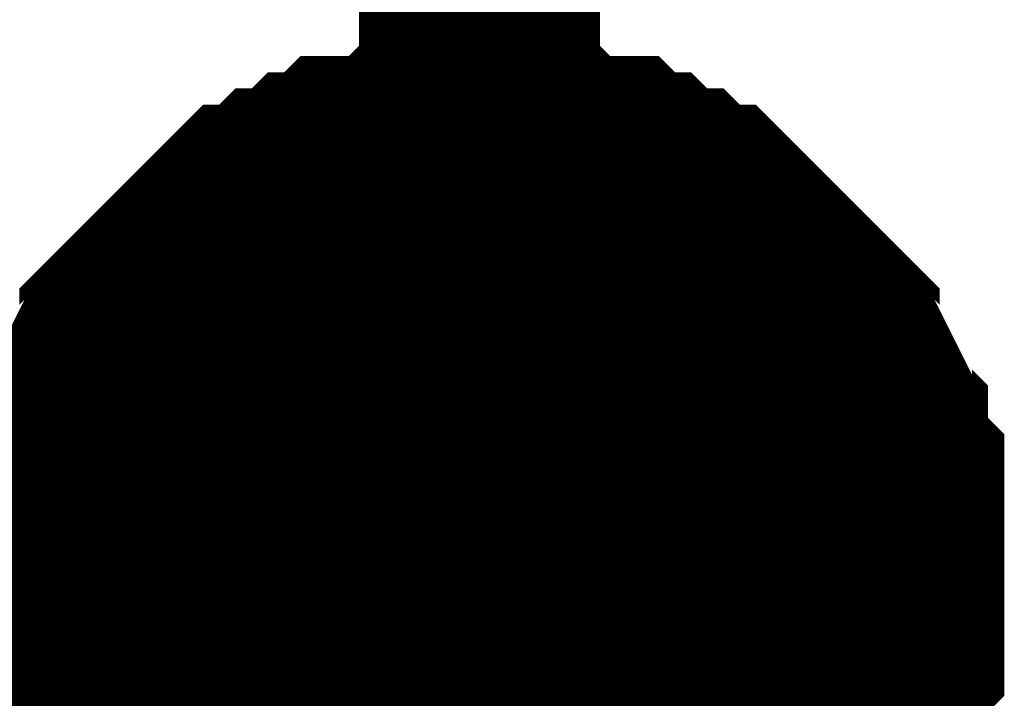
# Model space of a CAD drawing. Header units: inches. Extents: x 0 to 17, y 0 to 11.
# Tile 143 of 256: x 15.3274 to 15.3757, y 5.4935 to 5.5267. Entities that reach past the tile are written whole.
import ezdxf

# ---------------------------------------------------------------- set-up
doc = ezdxf.new("R2010")
doc.units = ezdxf.units.IN
doc.header["$MEASUREMENT"] = 0
doc.layers.add('Sheet', color=255, linetype='Continuous')

msp = doc.modelspace()

# ---------------------------------------------------------------- linework, layer by layer
at = {"layer": 'Sheet'}
for points in [[(15.349953, 6.400014, 0.0118, 0.0118, 0), (15.349953, 6.299308, 0.0118, 0.0118, 0), (15.349953, 6.199394, 0.0118, 0.0118, 0), (15.349953, 6.099481, 0.0118, 0.0118, 0), (15.349953, 5.999567, 0.0118, 0.0118, 0), (15.349953, 5.899654, 0.0118, 0.0118, 0), (15.349953, 5.79974, 0.0118, 0.0118, 0), (15.349953, 5.699827, 0.0118, 0.0118, 0), (15.349953, 5.599913, 0.0118, 0.0118, 0), (15.349953, 5.5, 0.0118, 0.0118, 0), (15.349953, 5.399294, 0.0118, 0.0118, 0), (15.349953, 5.29938, 0.0118, 0.0118, 0), (15.349953, 5.199467, 0.0118, 0.0118, 0), (15.349953, 4.99964, 0.0118, 0.0118, 0), (15.349953, 4.899726, 0.0118, 0.0118, 0)], [(15.330131, 5.5, 0.0118, 0.0118, 0), (15.330131, 5.500793, 0.0118, 0.0118, 0), (15.330131, 5.501586, 0.0118, 0.0118, 0), (15.330131, 5.503172, 0.0118, 0.0118, 0), (15.330131, 5.503965, 0.0118, 0.0118, 0), (15.330924, 5.504758, 0.0118, 0.0118, 0), (15.330924, 5.505551, 0.0118, 0.0118, 0), (15.330924, 5.506344, 0.0118, 0.0118, 0), (15.331716, 5.507137, 0.0118, 0.0118, 0), (15.331716, 5.50793, 0.0118, 0.0118, 0), (15.332509, 5.509516, 0.0118, 0.0118, 0), (15.333302, 5.510309, 0.0118, 0.0118, 0), (15.333302, 5.511101, 0.0118, 0.0118, 0), (15.334095, 5.511894, 0.0118, 0.0118, 0), (15.334888, 5.512687, 0.0118, 0.0118, 0), (15.334888, 5.512687, 0.0118, 0.0118, 0), (15.335681, 5.51348, 0.0118, 0.0118, 0), (15.336474, 5.514273, 0.0118, 0.0118, 0), (15.337267, 5.515066, 0.0118, 0.0118, 0), (15.33806, 5.515859, 0.0118, 0.0118, 0), (15.338853, 5.516652, 0.0118, 0.0118, 0), (15.339646, 5.516652, 0.0118, 0.0118, 0), (15.340438, 5.517445, 0.0118, 0.0118, 0), (15.341231, 5.517445, 0.0118, 0.0118, 0), (15.342024, 5.518238, 0.0118, 0.0118, 0), (15.342817, 5.518238, 0.0118, 0.0118, 0), (15.34361, 5.519031, 0.0118, 0.0118, 0), (15.345196, 5.519031, 0.0118, 0.0118, 0), (15.345989, 5.519031, 0.0118, 0.0118, 0), (15.346782, 5.519824, 0.0118, 0.0118, 0), (15.347575, 5.519824, 0.0118, 0.0118, 0), (15.34916, 5.519824, 0.0118, 0.0118, 0), (15.349953, 5.519824, 0.0118, 0.0118, 0)], [(15.330131, 5.5, 0.0118, 0.0118, 0), (15.330131, 5.500793, 0.0118, 0.0118, 0), (15.330131, 5.501586, 0.0118, 0.0118, 0), (15.330131, 5.503172, 0.0118, 0.0118, 0), (15.330131, 5.503965, 0.0118, 0.0118, 0), (15.330924, 5.504758, 0.0118, 0.0118, 0), (15.330924, 5.505551, 0.0118, 0.0118, 0), (15.330924, 5.506344, 0.0118, 0.0118, 0), (15.331716, 5.507137, 0.0118, 0.0118, 0), (15.331716, 5.50793, 0.0118, 0.0118, 0), (15.332509, 5.509516, 0.0118, 0.0118, 0), (15.333302, 5.510309, 0.0118, 0.0118, 0), (15.333302, 5.511101, 0.0118, 0.0118, 0), (15.334095, 5.511894, 0.0118, 0.0118, 0), (15.334888, 5.512687, 0.0118, 0.0118, 0), (15.334888, 5.512687, 0.0118, 0.0118, 0), (15.335681, 5.51348, 0.0118, 0.0118, 0), (15.336474, 5.514273, 0.0118, 0.0118, 0), (15.337267, 5.515066, 0.0118, 0.0118, 0), (15.33806, 5.515859, 0.0118, 0.0118, 0), (15.338853, 5.516652, 0.0118, 0.0118, 0), (15.339646, 5.516652, 0.0118, 0.0118, 0), (15.340438, 5.517445, 0.0118, 0.0118, 0), (15.341231, 5.517445, 0.0118, 0.0118, 0), (15.342024, 5.518238, 0.0118, 0.0118, 0), (15.342817, 5.518238, 0.0118, 0.0118, 0), (15.34361, 5.519031, 0.0118, 0.0118, 0), (15.345196, 5.519031, 0.0118, 0.0118, 0), (15.345989, 5.519031, 0.0118, 0.0118, 0), (15.346782, 5.519824, 0.0118, 0.0118, 0), (15.347575, 5.519824, 0.0118, 0.0118, 0), (15.34916, 5.519824, 0.0118, 0.0118, 0), (15.349953, 5.519824, 0.0118, 0.0118, 0)], [(15.330131, 5.5, 0.0118, 0.0118, 0), (15.330131, 5.500793, 0.0118, 0.0118, 0), (15.330131, 5.501586, 0.0118, 0.0118, 0), (15.330131, 5.503172, 0.0118, 0.0118, 0), (15.330131, 5.503965, 0.0118, 0.0118, 0), (15.330924, 5.504758, 0.0118, 0.0118, 0), (15.330924, 5.505551, 0.0118, 0.0118, 0), (15.330924, 5.506344, 0.0118, 0.0118, 0), (15.331716, 5.507137, 0.0118, 0.0118, 0), (15.331716, 5.50793, 0.0118, 0.0118, 0), (15.332509, 5.509516, 0.0118, 0.0118, 0), (15.333302, 5.510309, 0.0118, 0.0118, 0), (15.333302, 5.511101, 0.0118, 0.0118, 0), (15.334095, 5.511894, 0.0118, 0.0118, 0), (15.334888, 5.512687, 0.0118, 0.0118, 0), (15.334888, 5.512687, 0.0118, 0.0118, 0), (15.335681, 5.51348, 0.0118, 0.0118, 0), (15.336474, 5.514273, 0.0118, 0.0118, 0), (15.337267, 5.515066, 0.0118, 0.0118, 0), (15.33806, 5.515859, 0.0118, 0.0118, 0), (15.338853, 5.516652, 0.0118, 0.0118, 0), (15.339646, 5.516652, 0.0118, 0.0118, 0), (15.340438, 5.517445, 0.0118, 0.0118, 0), (15.341231, 5.517445, 0.0118, 0.0118, 0), (15.342024, 5.518238, 0.0118, 0.0118, 0), (15.342817, 5.518238, 0.0118, 0.0118, 0), (15.34361, 5.519031, 0.0118, 0.0118, 0), (15.345196, 5.519031, 0.0118, 0.0118, 0), (15.345989, 5.519031, 0.0118, 0.0118, 0), (15.346782, 5.519824, 0.0118, 0.0118, 0), (15.347575, 5.519824, 0.0118, 0.0118, 0), (15.34916, 5.519824, 0.0118, 0.0118, 0), (15.349953, 5.519824, 0.0118, 0.0118, 0)], [(15.330131, 5.5, 0.0118, 0.0118, 0), (15.330131, 5.500793, 0.0118, 0.0118, 0), (15.330131, 5.501586, 0.0118, 0.0118, 0), (15.330131, 5.503172, 0.0118, 0.0118, 0), (15.330131, 5.503965, 0.0118, 0.0118, 0), (15.330924, 5.504758, 0.0118, 0.0118, 0), (15.330924, 5.505551, 0.0118, 0.0118, 0), (15.330924, 5.506344, 0.0118, 0.0118, 0), (15.331716, 5.507137, 0.0118, 0.0118, 0), (15.331716, 5.50793, 0.0118, 0.0118, 0), (15.332509, 5.509516, 0.0118, 0.0118, 0), (15.333302, 5.510309, 0.0118, 0.0118, 0), (15.333302, 5.511101, 0.0118, 0.0118, 0), (15.334095, 5.511894, 0.0118, 0.0118, 0), (15.334888, 5.512687, 0.0118, 0.0118, 0), (15.334888, 5.512687, 0.0118, 0.0118, 0), (15.335681, 5.51348, 0.0118, 0.0118, 0), (15.336474, 5.514273, 0.0118, 0.0118, 0), (15.337267, 5.515066, 0.0118, 0.0118, 0), (15.33806, 5.515859, 0.0118, 0.0118, 0), (15.338853, 5.516652, 0.0118, 0.0118, 0), (15.339646, 5.516652, 0.0118, 0.0118, 0), (15.340438, 5.517445, 0.0118, 0.0118, 0), (15.341231, 5.517445, 0.0118, 0.0118, 0), (15.342024, 5.518238, 0.0118, 0.0118, 0), (15.342817, 5.518238, 0.0118, 0.0118, 0), (15.34361, 5.519031, 0.0118, 0.0118, 0), (15.345196, 5.519031, 0.0118, 0.0118, 0), (15.345989, 5.519031, 0.0118, 0.0118, 0), (15.346782, 5.519824, 0.0118, 0.0118, 0), (15.347575, 5.519824, 0.0118, 0.0118, 0), (15.34916, 5.519824, 0.0118, 0.0118, 0), (15.349953, 5.519824, 0.0118, 0.0118, 0)], [(15.349953, 5.519824, 0.0118, 0.0118, 0), (15.349953, 5.519824, 0.0118, 0.0118, 0)], [(15.349953, 5.519824, 0.0118, 0.0118, 0), (15.350746, 5.519824, 0.0118, 0.0118, 0), (15.352332, 5.519824, 0.0118, 0.0118, 0), (15.353125, 5.519824, 0.0118, 0.0118, 0), (15.353918, 5.519031, 0.0118, 0.0118, 0), (15.354711, 5.519031, 0.0118, 0.0118, 0), (15.356297, 5.519031, 0.0118, 0.0118, 0), (15.35709, 5.518238, 0.0118, 0.0118, 0), (15.357882, 5.518238, 0.0118, 0.0118, 0), (15.358675, 5.517445, 0.0118, 0.0118, 0), (15.359468, 5.517445, 0.0118, 0.0118, 0), (15.360261, 5.516652, 0.0118, 0.0118, 0), (15.361054, 5.516652, 0.0118, 0.0118, 0), (15.361847, 5.515859, 0.0118, 0.0118, 0), (15.36264, 5.515066, 0.0118, 0.0118, 0), (15.363433, 5.514273, 0.0118, 0.0118, 0), (15.364226, 5.51348, 0.0118, 0.0118, 0), (15.365019, 5.512687, 0.0118, 0.0118, 0), (15.365019, 5.512687, 0.0118, 0.0118, 0), (15.365812, 5.511894, 0.0118, 0.0118, 0), (15.366604, 5.511101, 0.0118, 0.0118, 0), (15.366604, 5.510309, 0.0118, 0.0118, 0), (15.367397, 5.509516, 0.0118, 0.0118, 0), (15.36819, 5.50793, 0.0118, 0.0118, 0), (15.36819, 5.507137, 0.0118, 0.0118, 0), (15.368983, 5.506344, 0.0118, 0.0118, 0), (15.368983, 5.505551, 0.0118, 0.0118, 0), (15.368983, 5.504758, 0.0118, 0.0118, 0), (15.369776, 5.503965, 0.0118, 0.0118, 0), (15.369776, 5.503172, 0.0118, 0.0118, 0), (15.369776, 5.501586, 0.0118, 0.0118, 0), (15.369776, 5.500793, 0.0118, 0.0118, 0), (15.369776, 5.5, 0.0118, 0.0118, 0)], [(15.349953, 5.519824, 0.0118, 0.0118, 0), (15.349953, 5.519824, 0.0118, 0.0118, 0)], [(15.349953, 5.519824, 0.0118, 0.0118, 0), (15.350746, 5.519824, 0.0118, 0.0118, 0), (15.352332, 5.519824, 0.0118, 0.0118, 0), (15.353125, 5.519824, 0.0118, 0.0118, 0), (15.353918, 5.519031, 0.0118, 0.0118, 0), (15.354711, 5.519031, 0.0118, 0.0118, 0), (15.356297, 5.519031, 0.0118, 0.0118, 0), (15.35709, 5.518238, 0.0118, 0.0118, 0), (15.357882, 5.518238, 0.0118, 0.0118, 0), (15.358675, 5.517445, 0.0118, 0.0118, 0), (15.359468, 5.517445, 0.0118, 0.0118, 0), (15.360261, 5.516652, 0.0118, 0.0118, 0), (15.361054, 5.516652, 0.0118, 0.0118, 0), (15.361847, 5.515859, 0.0118, 0.0118, 0), (15.36264, 5.515066, 0.0118, 0.0118, 0), (15.363433, 5.514273, 0.0118, 0.0118, 0), (15.364226, 5.51348, 0.0118, 0.0118, 0), (15.365019, 5.512687, 0.0118, 0.0118, 0), (15.365019, 5.512687, 0.0118, 0.0118, 0), (15.365812, 5.511894, 0.0118, 0.0118, 0), (15.366604, 5.511101, 0.0118, 0.0118, 0), (15.366604, 5.510309, 0.0118, 0.0118, 0), (15.367397, 5.509516, 0.0118, 0.0118, 0), (15.36819, 5.50793, 0.0118, 0.0118, 0), (15.36819, 5.507137, 0.0118, 0.0118, 0), (15.368983, 5.506344, 0.0118, 0.0118, 0), (15.368983, 5.505551, 0.0118, 0.0118, 0), (15.368983, 5.504758, 0.0118, 0.0118, 0), (15.369776, 5.503965, 0.0118, 0.0118, 0), (15.369776, 5.503172, 0.0118, 0.0118, 0), (15.369776, 5.501586, 0.0118, 0.0118, 0), (15.369776, 5.500793, 0.0118, 0.0118, 0), (15.369776, 5.5, 0.0118, 0.0118, 0)], [(15.349953, 5.519824, 0.0118, 0.0118, 0), (15.349953, 5.519824, 0.0118, 0.0118, 0)], [(15.349953, 5.519824, 0.0118, 0.0118, 0), (15.350746, 5.519824, 0.0118, 0.0118, 0), (15.352332, 5.519824, 0.0118, 0.0118, 0), (15.353125, 5.519824, 0.0118, 0.0118, 0), (15.353918, 5.519031, 0.0118, 0.0118, 0), (15.354711, 5.519031, 0.0118, 0.0118, 0), (15.356297, 5.519031, 0.0118, 0.0118, 0), (15.35709, 5.518238, 0.0118, 0.0118, 0), (15.357882, 5.518238, 0.0118, 0.0118, 0), (15.358675, 5.517445, 0.0118, 0.0118, 0), (15.359468, 5.517445, 0.0118, 0.0118, 0), (15.360261, 5.516652, 0.0118, 0.0118, 0), (15.361054, 5.516652, 0.0118, 0.0118, 0), (15.361847, 5.515859, 0.0118, 0.0118, 0), (15.36264, 5.515066, 0.0118, 0.0118, 0), (15.363433, 5.514273, 0.0118, 0.0118, 0), (15.364226, 5.51348, 0.0118, 0.0118, 0), (15.365019, 5.512687, 0.0118, 0.0118, 0), (15.365019, 5.512687, 0.0118, 0.0118, 0), (15.365812, 5.511894, 0.0118, 0.0118, 0), (15.366604, 5.511101, 0.0118, 0.0118, 0), (15.366604, 5.510309, 0.0118, 0.0118, 0), (15.367397, 5.509516, 0.0118, 0.0118, 0), (15.36819, 5.50793, 0.0118, 0.0118, 0), (15.36819, 5.507137, 0.0118, 0.0118, 0), (15.368983, 5.506344, 0.0118, 0.0118, 0), (15.368983, 5.505551, 0.0118, 0.0118, 0), (15.368983, 5.504758, 0.0118, 0.0118, 0), (15.369776, 5.503965, 0.0118, 0.0118, 0), (15.369776, 5.503172, 0.0118, 0.0118, 0), (15.369776, 5.501586, 0.0118, 0.0118, 0), (15.369776, 5.500793, 0.0118, 0.0118, 0), (15.369776, 5.5, 0.0118, 0.0118, 0)], [(15.349953, 5.519824, 0.0118, 0.0118, 0), (15.349953, 5.519824, 0.0118, 0.0118, 0)], [(15.349953, 5.519824, 0.0118, 0.0118, 0), (15.350746, 5.519824, 0.0118, 0.0118, 0), (15.352332, 5.519824, 0.0118, 0.0118, 0), (15.353125, 5.519824, 0.0118, 0.0118, 0), (15.353918, 5.519031, 0.0118, 0.0118, 0), (15.354711, 5.519031, 0.0118, 0.0118, 0), (15.356297, 5.519031, 0.0118, 0.0118, 0), (15.35709, 5.518238, 0.0118, 0.0118, 0), (15.357882, 5.518238, 0.0118, 0.0118, 0), (15.358675, 5.517445, 0.0118, 0.0118, 0), (15.359468, 5.517445, 0.0118, 0.0118, 0), (15.360261, 5.516652, 0.0118, 0.0118, 0), (15.361054, 5.516652, 0.0118, 0.0118, 0), (15.361847, 5.515859, 0.0118, 0.0118, 0), (15.36264, 5.515066, 0.0118, 0.0118, 0), (15.363433, 5.514273, 0.0118, 0.0118, 0), (15.364226, 5.51348, 0.0118, 0.0118, 0), (15.365019, 5.512687, 0.0118, 0.0118, 0), (15.365019, 5.512687, 0.0118, 0.0118, 0), (15.365812, 5.511894, 0.0118, 0.0118, 0), (15.366604, 5.511101, 0.0118, 0.0118, 0), (15.366604, 5.510309, 0.0118, 0.0118, 0), (15.367397, 5.509516, 0.0118, 0.0118, 0), (15.36819, 5.50793, 0.0118, 0.0118, 0), (15.36819, 5.507137, 0.0118, 0.0118, 0), (15.368983, 5.506344, 0.0118, 0.0118, 0), (15.368983, 5.505551, 0.0118, 0.0118, 0), (15.368983, 5.504758, 0.0118, 0.0118, 0), (15.369776, 5.503965, 0.0118, 0.0118, 0), (15.369776, 5.503172, 0.0118, 0.0118, 0), (15.369776, 5.501586, 0.0118, 0.0118, 0), (15.369776, 5.500793, 0.0118, 0.0118, 0), (15.369776, 5.5, 0.0118, 0.0118, 0)], [(15.330131, 5.5, 0.0039, 0.0039, 0), (15.330131, 5.500793, 0.0039, 0.0039, 0), (15.330131, 5.501586, 0.0039, 0.0039, 0), (15.330131, 5.503172, 0.0039, 0.0039, 0), (15.330131, 5.503965, 0.0039, 0.0039, 0), (15.330924, 5.504758, 0.0039, 0.0039, 0), (15.330924, 5.505551, 0.0039, 0.0039, 0), (15.330924, 5.506344, 0.0039, 0.0039, 0), (15.331716, 5.507137, 0.0039, 0.0039, 0), (15.331716, 5.50793, 0.0039, 0.0039, 0), (15.332509, 5.509516, 0.0039, 0.0039, 0), (15.333302, 5.510309, 0.0039, 0.0039, 0), (15.333302, 5.511101, 0.0039, 0.0039, 0), (15.334095, 5.511894, 0.0039, 0.0039, 0), (15.334888, 5.512687, 0.0039, 0.0039, 0), (15.334888, 5.512687, 0.0039, 0.0039, 0), (15.335681, 5.51348, 0.0039, 0.0039, 0), (15.336474, 5.514273, 0.0039, 0.0039, 0), (15.337267, 5.515066, 0.0039, 0.0039, 0), (15.33806, 5.515859, 0.0039, 0.0039, 0), (15.338853, 5.516652, 0.0039, 0.0039, 0), (15.339646, 5.516652, 0.0039, 0.0039, 0), (15.340438, 5.517445, 0.0039, 0.0039, 0), (15.341231, 5.517445, 0.0039, 0.0039, 0), (15.342024, 5.518238, 0.0039, 0.0039, 0), (15.342817, 5.518238, 0.0039, 0.0039, 0), (15.34361, 5.519031, 0.0039, 0.0039, 0), (15.345196, 5.519031, 0.0039, 0.0039, 0), (15.345989, 5.519031, 0.0039, 0.0039, 0), (15.346782, 5.519824, 0.0039, 0.0039, 0), (15.347575, 5.519824, 0.0039, 0.0039, 0), (15.34916, 5.519824, 0.0039, 0.0039, 0), (15.349953, 5.519824, 0.0039, 0.0039, 0)], [(15.330131, 5.5, 0.0039, 0.0039, 0), (15.330131, 5.500793, 0.0039, 0.0039, 0), (15.330131, 5.501586, 0.0039, 0.0039, 0), (15.330131, 5.503172, 0.0039, 0.0039, 0), (15.330131, 5.503965, 0.0039, 0.0039, 0), (15.330924, 5.504758, 0.0039, 0.0039, 0), (15.330924, 5.505551, 0.0039, 0.0039, 0), (15.330924, 5.506344, 0.0039, 0.0039, 0), (15.331716, 5.507137, 0.0039, 0.0039, 0), (15.331716, 5.50793, 0.0039, 0.0039, 0), (15.332509, 5.509516, 0.0039, 0.0039, 0), (15.333302, 5.510309, 0.0039, 0.0039, 0), (15.333302, 5.511101, 0.0039, 0.0039, 0), (15.334095, 5.511894, 0.0039, 0.0039, 0), (15.334888, 5.512687, 0.0039, 0.0039, 0), (15.334888, 5.512687, 0.0039, 0.0039, 0), (15.335681, 5.51348, 0.0039, 0.0039, 0), (15.336474, 5.514273, 0.0039, 0.0039, 0), (15.337267, 5.515066, 0.0039, 0.0039, 0), (15.33806, 5.515859, 0.0039, 0.0039, 0), (15.338853, 5.516652, 0.0039, 0.0039, 0), (15.339646, 5.516652, 0.0039, 0.0039, 0), (15.340438, 5.517445, 0.0039, 0.0039, 0), (15.341231, 5.517445, 0.0039, 0.0039, 0), (15.342024, 5.518238, 0.0039, 0.0039, 0), (15.342817, 5.518238, 0.0039, 0.0039, 0), (15.34361, 5.519031, 0.0039, 0.0039, 0), (15.345196, 5.519031, 0.0039, 0.0039, 0), (15.345989, 5.519031, 0.0039, 0.0039, 0), (15.346782, 5.519824, 0.0039, 0.0039, 0), (15.347575, 5.519824, 0.0039, 0.0039, 0), (15.34916, 5.519824, 0.0039, 0.0039, 0), (15.349953, 5.519824, 0.0039, 0.0039, 0)], [(15.330131, 5.5, 0.0039, 0.0039, 0), (15.330131, 5.500793, 0.0039, 0.0039, 0), (15.330131, 5.501586, 0.0039, 0.0039, 0), (15.330131, 5.503172, 0.0039, 0.0039, 0), (15.330131, 5.503965, 0.0039, 0.0039, 0), (15.330924, 5.504758, 0.0039, 0.0039, 0), (15.330924, 5.505551, 0.0039, 0.0039, 0), (15.330924, 5.506344, 0.0039, 0.0039, 0), (15.331716, 5.507137, 0.0039, 0.0039, 0), (15.331716, 5.50793, 0.0039, 0.0039, 0), (15.332509, 5.509516, 0.0039, 0.0039, 0), (15.333302, 5.510309, 0.0039, 0.0039, 0), (15.333302, 5.511101, 0.0039, 0.0039, 0), (15.334095, 5.511894, 0.0039, 0.0039, 0), (15.334888, 5.512687, 0.0039, 0.0039, 0), (15.334888, 5.512687, 0.0039, 0.0039, 0), (15.335681, 5.51348, 0.0039, 0.0039, 0), (15.336474, 5.514273, 0.0039, 0.0039, 0), (15.337267, 5.515066, 0.0039, 0.0039, 0), (15.33806, 5.515859, 0.0039, 0.0039, 0), (15.338853, 5.516652, 0.0039, 0.0039, 0), (15.339646, 5.516652, 0.0039, 0.0039, 0), (15.340438, 5.517445, 0.0039, 0.0039, 0), (15.341231, 5.517445, 0.0039, 0.0039, 0), (15.342024, 5.518238, 0.0039, 0.0039, 0), (15.342817, 5.518238, 0.0039, 0.0039, 0), (15.34361, 5.519031, 0.0039, 0.0039, 0), (15.345196, 5.519031, 0.0039, 0.0039, 0), (15.345989, 5.519031, 0.0039, 0.0039, 0), (15.346782, 5.519824, 0.0039, 0.0039, 0), (15.347575, 5.519824, 0.0039, 0.0039, 0), (15.34916, 5.519824, 0.0039, 0.0039, 0), (15.349953, 5.519824, 0.0039, 0.0039, 0)], [(15.330131, 5.5, 0.0039, 0.0039, 0), (15.330131, 5.500793, 0.0039, 0.0039, 0), (15.330131, 5.501586, 0.0039, 0.0039, 0), (15.330131, 5.503172, 0.0039, 0.0039, 0), (15.330131, 5.503965, 0.0039, 0.0039, 0), (15.330924, 5.504758, 0.0039, 0.0039, 0), (15.330924, 5.505551, 0.0039, 0.0039, 0), (15.330924, 5.506344, 0.0039, 0.0039, 0), (15.331716, 5.507137, 0.0039, 0.0039, 0), (15.331716, 5.50793, 0.0039, 0.0039, 0), (15.332509, 5.509516, 0.0039, 0.0039, 0), (15.333302, 5.510309, 0.0039, 0.0039, 0), (15.333302, 5.511101, 0.0039, 0.0039, 0), (15.334095, 5.511894, 0.0039, 0.0039, 0), (15.334888, 5.512687, 0.0039, 0.0039, 0), (15.334888, 5.512687, 0.0039, 0.0039, 0), (15.335681, 5.51348, 0.0039, 0.0039, 0), (15.336474, 5.514273, 0.0039, 0.0039, 0), (15.337267, 5.515066, 0.0039, 0.0039, 0), (15.33806, 5.515859, 0.0039, 0.0039, 0), (15.338853, 5.516652, 0.0039, 0.0039, 0), (15.339646, 5.516652, 0.0039, 0.0039, 0), (15.340438, 5.517445, 0.0039, 0.0039, 0), (15.341231, 5.517445, 0.0039, 0.0039, 0), (15.342024, 5.518238, 0.0039, 0.0039, 0), (15.342817, 5.518238, 0.0039, 0.0039, 0), (15.34361, 5.519031, 0.0039, 0.0039, 0), (15.345196, 5.519031, 0.0039, 0.0039, 0), (15.345989, 5.519031, 0.0039, 0.0039, 0), (15.346782, 5.519824, 0.0039, 0.0039, 0), (15.347575, 5.519824, 0.0039, 0.0039, 0), (15.34916, 5.519824, 0.0039, 0.0039, 0), (15.349953, 5.519824, 0.0039, 0.0039, 0)], [(15.349953, 5.519824, 0.0039, 0.0039, 0), (15.349953, 5.519824, 0.0039, 0.0039, 0)], [(15.349953, 5.519824, 0.0039, 0.0039, 0), (15.350746, 5.519824, 0.0039, 0.0039, 0), (15.352332, 5.519824, 0.0039, 0.0039, 0), (15.353125, 5.519824, 0.0039, 0.0039, 0), (15.353918, 5.519031, 0.0039, 0.0039, 0), (15.354711, 5.519031, 0.0039, 0.0039, 0), (15.356297, 5.519031, 0.0039, 0.0039, 0), (15.35709, 5.518238, 0.0039, 0.0039, 0), (15.357882, 5.518238, 0.0039, 0.0039, 0), (15.358675, 5.517445, 0.0039, 0.0039, 0), (15.359468, 5.517445, 0.0039, 0.0039, 0), (15.360261, 5.516652, 0.0039, 0.0039, 0), (15.361054, 5.516652, 0.0039, 0.0039, 0), (15.361847, 5.515859, 0.0039, 0.0039, 0), (15.36264, 5.515066, 0.0039, 0.0039, 0), (15.363433, 5.514273, 0.0039, 0.0039, 0), (15.364226, 5.51348, 0.0039, 0.0039, 0), (15.365019, 5.512687, 0.0039, 0.0039, 0), (15.365019, 5.512687, 0.0039, 0.0039, 0), (15.365812, 5.511894, 0.0039, 0.0039, 0), (15.366604, 5.511101, 0.0039, 0.0039, 0), (15.366604, 5.510309, 0.0039, 0.0039, 0), (15.367397, 5.509516, 0.0039, 0.0039, 0), (15.36819, 5.50793, 0.0039, 0.0039, 0), (15.36819, 5.507137, 0.0039, 0.0039, 0), (15.368983, 5.506344, 0.0039, 0.0039, 0), (15.368983, 5.505551, 0.0039, 0.0039, 0), (15.368983, 5.504758, 0.0039, 0.0039, 0), (15.369776, 5.503965, 0.0039, 0.0039, 0), (15.369776, 5.503172, 0.0039, 0.0039, 0), (15.369776, 5.501586, 0.0039, 0.0039, 0), (15.369776, 5.500793, 0.0039, 0.0039, 0), (15.369776, 5.5, 0.0039, 0.0039, 0)], [(15.349953, 5.519824, 0.0039, 0.0039, 0), (15.349953, 5.519824, 0.0039, 0.0039, 0)], [(15.349953, 5.519824, 0.0039, 0.0039, 0), (15.350746, 5.519824, 0.0039, 0.0039, 0), (15.352332, 5.519824, 0.0039, 0.0039, 0), (15.353125, 5.519824, 0.0039, 0.0039, 0), (15.353918, 5.519031, 0.0039, 0.0039, 0), (15.354711, 5.519031, 0.0039, 0.0039, 0), (15.356297, 5.519031, 0.0039, 0.0039, 0), (15.35709, 5.518238, 0.0039, 0.0039, 0), (15.357882, 5.518238, 0.0039, 0.0039, 0), (15.358675, 5.517445, 0.0039, 0.0039, 0), (15.359468, 5.517445, 0.0039, 0.0039, 0), (15.360261, 5.516652, 0.0039, 0.0039, 0), (15.361054, 5.516652, 0.0039, 0.0039, 0), (15.361847, 5.515859, 0.0039, 0.0039, 0), (15.36264, 5.515066, 0.0039, 0.0039, 0), (15.363433, 5.514273, 0.0039, 0.0039, 0), (15.364226, 5.51348, 0.0039, 0.0039, 0), (15.365019, 5.512687, 0.0039, 0.0039, 0), (15.365019, 5.512687, 0.0039, 0.0039, 0), (15.365812, 5.511894, 0.0039, 0.0039, 0), (15.366604, 5.511101, 0.0039, 0.0039, 0), (15.366604, 5.510309, 0.0039, 0.0039, 0), (15.367397, 5.509516, 0.0039, 0.0039, 0), (15.36819, 5.50793, 0.0039, 0.0039, 0), (15.36819, 5.507137, 0.0039, 0.0039, 0), (15.368983, 5.506344, 0.0039, 0.0039, 0), (15.368983, 5.505551, 0.0039, 0.0039, 0), (15.368983, 5.504758, 0.0039, 0.0039, 0), (15.369776, 5.503965, 0.0039, 0.0039, 0), (15.369776, 5.503172, 0.0039, 0.0039, 0), (15.369776, 5.501586, 0.0039, 0.0039, 0), (15.369776, 5.500793, 0.0039, 0.0039, 0), (15.369776, 5.5, 0.0039, 0.0039, 0)], [(15.349953, 5.519824, 0.0039, 0.0039, 0), (15.349953, 5.519824, 0.0039, 0.0039, 0)], [(15.349953, 5.519824, 0.0039, 0.0039, 0), (15.350746, 5.519824, 0.0039, 0.0039, 0), (15.352332, 5.519824, 0.0039, 0.0039, 0), (15.353125, 5.519824, 0.0039, 0.0039, 0), (15.353918, 5.519031, 0.0039, 0.0039, 0), (15.354711, 5.519031, 0.0039, 0.0039, 0), (15.356297, 5.519031, 0.0039, 0.0039, 0), (15.35709, 5.518238, 0.0039, 0.0039, 0), (15.357882, 5.518238, 0.0039, 0.0039, 0), (15.358675, 5.517445, 0.0039, 0.0039, 0), (15.359468, 5.517445, 0.0039, 0.0039, 0), (15.360261, 5.516652, 0.0039, 0.0039, 0), (15.361054, 5.516652, 0.0039, 0.0039, 0), (15.361847, 5.515859, 0.0039, 0.0039, 0), (15.36264, 5.515066, 0.0039, 0.0039, 0), (15.363433, 5.514273, 0.0039, 0.0039, 0), (15.364226, 5.51348, 0.0039, 0.0039, 0), (15.365019, 5.512687, 0.0039, 0.0039, 0), (15.365019, 5.512687, 0.0039, 0.0039, 0), (15.365812, 5.511894, 0.0039, 0.0039, 0), (15.366604, 5.511101, 0.0039, 0.0039, 0), (15.366604, 5.510309, 0.0039, 0.0039, 0), (15.367397, 5.509516, 0.0039, 0.0039, 0), (15.36819, 5.50793, 0.0039, 0.0039, 0), (15.36819, 5.507137, 0.0039, 0.0039, 0), (15.368983, 5.506344, 0.0039, 0.0039, 0), (15.368983, 5.505551, 0.0039, 0.0039, 0), (15.368983, 5.504758, 0.0039, 0.0039, 0), (15.369776, 5.503965, 0.0039, 0.0039, 0), (15.369776, 5.503172, 0.0039, 0.0039, 0), (15.369776, 5.501586, 0.0039, 0.0039, 0), (15.369776, 5.500793, 0.0039, 0.0039, 0), (15.369776, 5.5, 0.0039, 0.0039, 0)], [(15.349953, 5.519824, 0.0039, 0.0039, 0), (15.349953, 5.519824, 0.0039, 0.0039, 0)], [(15.349953, 5.519824, 0.0039, 0.0039, 0), (15.350746, 5.519824, 0.0039, 0.0039, 0), (15.352332, 5.519824, 0.0039, 0.0039, 0), (15.353125, 5.519824, 0.0039, 0.0039, 0), (15.353918, 5.519031, 0.0039, 0.0039, 0), (15.354711, 5.519031, 0.0039, 0.0039, 0), (15.356297, 5.519031, 0.0039, 0.0039, 0), (15.35709, 5.518238, 0.0039, 0.0039, 0), (15.357882, 5.518238, 0.0039, 0.0039, 0), (15.358675, 5.517445, 0.0039, 0.0039, 0), (15.359468, 5.517445, 0.0039, 0.0039, 0), (15.360261, 5.516652, 0.0039, 0.0039, 0), (15.361054, 5.516652, 0.0039, 0.0039, 0), (15.361847, 5.515859, 0.0039, 0.0039, 0), (15.36264, 5.515066, 0.0039, 0.0039, 0), (15.363433, 5.514273, 0.0039, 0.0039, 0), (15.364226, 5.51348, 0.0039, 0.0039, 0), (15.365019, 5.512687, 0.0039, 0.0039, 0), (15.365019, 5.512687, 0.0039, 0.0039, 0), (15.365812, 5.511894, 0.0039, 0.0039, 0), (15.366604, 5.511101, 0.0039, 0.0039, 0), (15.366604, 5.510309, 0.0039, 0.0039, 0), (15.367397, 5.509516, 0.0039, 0.0039, 0), (15.36819, 5.50793, 0.0039, 0.0039, 0), (15.36819, 5.507137, 0.0039, 0.0039, 0), (15.368983, 5.506344, 0.0039, 0.0039, 0), (15.368983, 5.505551, 0.0039, 0.0039, 0), (15.368983, 5.504758, 0.0039, 0.0039, 0), (15.369776, 5.503965, 0.0039, 0.0039, 0), (15.369776, 5.503172, 0.0039, 0.0039, 0), (15.369776, 5.501586, 0.0039, 0.0039, 0), (15.369776, 5.500793, 0.0039, 0.0039, 0), (15.369776, 5.5, 0.0039, 0.0039, 0)], [(15.100187, 5.5, 0.0118, 0.0118, 0), (15.349953, 5.5, 0.0118, 0.0118, 0)], [(15.334888, 5.487313, 0.0118, 0.0118, 0), (15.334095, 5.488106, 0.0118, 0.0118, 0), (15.333302, 5.488899, 0.0118, 0.0118, 0), (15.333302, 5.489691, 0.0118, 0.0118, 0), (15.332509, 5.490484, 0.0118, 0.0118, 0), (15.331716, 5.491277, 0.0118, 0.0118, 0), (15.331716, 5.49207, 0.0118, 0.0118, 0), (15.330924, 5.492863, 0.0118, 0.0118, 0), (15.330924, 5.493656, 0.0118, 0.0118, 0), (15.330924, 5.495242, 0.0118, 0.0118, 0), (15.330131, 5.496035, 0.0118, 0.0118, 0), (15.330131, 5.496828, 0.0118, 0.0118, 0), (15.330131, 5.497621, 0.0118, 0.0118, 0), (15.330131, 5.499207, 0.0118, 0.0118, 0), (15.330131, 5.5, 0.0118, 0.0118, 0)], [(15.330131, 5.5, 0.0118, 0.0118, 0), (15.330131, 5.5, 0.0118, 0.0118, 0)], [(15.334888, 5.487313, 0.0118, 0.0118, 0), (15.334095, 5.488106, 0.0118, 0.0118, 0), (15.333302, 5.488899, 0.0118, 0.0118, 0), (15.333302, 5.489691, 0.0118, 0.0118, 0), (15.332509, 5.490484, 0.0118, 0.0118, 0), (15.331716, 5.491277, 0.0118, 0.0118, 0), (15.331716, 5.49207, 0.0118, 0.0118, 0), (15.330924, 5.492863, 0.0118, 0.0118, 0), (15.330924, 5.493656, 0.0118, 0.0118, 0), (15.330924, 5.495242, 0.0118, 0.0118, 0), (15.330131, 5.496035, 0.0118, 0.0118, 0), (15.330131, 5.496828, 0.0118, 0.0118, 0), (15.330131, 5.497621, 0.0118, 0.0118, 0), (15.330131, 5.499207, 0.0118, 0.0118, 0), (15.330131, 5.5, 0.0118, 0.0118, 0)], [(15.330131, 5.5, 0.0118, 0.0118, 0), (15.330131, 5.5, 0.0118, 0.0118, 0)], [(15.334888, 5.487313, 0.0118, 0.0118, 0), (15.334095, 5.488106, 0.0118, 0.0118, 0), (15.333302, 5.488899, 0.0118, 0.0118, 0), (15.333302, 5.489691, 0.0118, 0.0118, 0), (15.332509, 5.490484, 0.0118, 0.0118, 0), (15.331716, 5.491277, 0.0118, 0.0118, 0), (15.331716, 5.49207, 0.0118, 0.0118, 0), (15.330924, 5.492863, 0.0118, 0.0118, 0), (15.330924, 5.493656, 0.0118, 0.0118, 0), (15.330924, 5.495242, 0.0118, 0.0118, 0), (15.330131, 5.496035, 0.0118, 0.0118, 0), (15.330131, 5.496828, 0.0118, 0.0118, 0), (15.330131, 5.497621, 0.0118, 0.0118, 0), (15.330131, 5.499207, 0.0118, 0.0118, 0), (15.330131, 5.5, 0.0118, 0.0118, 0)], [(15.330131, 5.5, 0.0118, 0.0118, 0), (15.330131, 5.5, 0.0118, 0.0118, 0)], [(15.334888, 5.487313, 0.0118, 0.0118, 0), (15.334095, 5.488106, 0.0118, 0.0118, 0), (15.333302, 5.488899, 0.0118, 0.0118, 0), (15.333302, 5.489691, 0.0118, 0.0118, 0), (15.332509, 5.490484, 0.0118, 0.0118, 0), (15.331716, 5.491277, 0.0118, 0.0118, 0), (15.331716, 5.49207, 0.0118, 0.0118, 0), (15.330924, 5.492863, 0.0118, 0.0118, 0), (15.330924, 5.493656, 0.0118, 0.0118, 0), (15.330924, 5.495242, 0.0118, 0.0118, 0), (15.330131, 5.496035, 0.0118, 0.0118, 0), (15.330131, 5.496828, 0.0118, 0.0118, 0), (15.330131, 5.497621, 0.0118, 0.0118, 0), (15.330131, 5.499207, 0.0118, 0.0118, 0), (15.330131, 5.5, 0.0118, 0.0118, 0)], [(15.330131, 5.5, 0.0118, 0.0118, 0), (15.330131, 5.5, 0.0118, 0.0118, 0)], [(15.369776, 5.5, 0.0118, 0.0118, 0), (15.369776, 5.499207, 0.0118, 0.0118, 0), (15.369776, 5.497621, 0.0118, 0.0118, 0), (15.369776, 5.496828, 0.0118, 0.0118, 0), (15.369776, 5.496035, 0.0118, 0.0118, 0), (15.368983, 5.495242, 0.0118, 0.0118, 0), (15.368983, 5.493656, 0.0118, 0.0118, 0), (15.368983, 5.492863, 0.0118, 0.0118, 0), (15.36819, 5.49207, 0.0118, 0.0118, 0), (15.36819, 5.491277, 0.0118, 0.0118, 0), (15.367397, 5.490484, 0.0118, 0.0118, 0), (15.366604, 5.489691, 0.0118, 0.0118, 0), (15.366604, 5.488899, 0.0118, 0.0118, 0), (15.365812, 5.488106, 0.0118, 0.0118, 0), (15.365019, 5.487313, 0.0118, 0.0118, 0)], [(15.369776, 5.5, 0.0118, 0.0118, 0), (15.369776, 5.499207, 0.0118, 0.0118, 0), (15.369776, 5.497621, 0.0118, 0.0118, 0), (15.369776, 5.496828, 0.0118, 0.0118, 0), (15.369776, 5.496035, 0.0118, 0.0118, 0), (15.368983, 5.495242, 0.0118, 0.0118, 0), (15.368983, 5.493656, 0.0118, 0.0118, 0), (15.368983, 5.492863, 0.0118, 0.0118, 0), (15.36819, 5.49207, 0.0118, 0.0118, 0), (15.36819, 5.491277, 0.0118, 0.0118, 0), (15.367397, 5.490484, 0.0118, 0.0118, 0), (15.366604, 5.489691, 0.0118, 0.0118, 0), (15.366604, 5.488899, 0.0118, 0.0118, 0), (15.365812, 5.488106, 0.0118, 0.0118, 0), (15.365019, 5.487313, 0.0118, 0.0118, 0)], [(15.369776, 5.5, 0.0118, 0.0118, 0), (15.369776, 5.499207, 0.0118, 0.0118, 0), (15.369776, 5.497621, 0.0118, 0.0118, 0), (15.369776, 5.496828, 0.0118, 0.0118, 0), (15.369776, 5.496035, 0.0118, 0.0118, 0), (15.368983, 5.495242, 0.0118, 0.0118, 0), (15.368983, 5.493656, 0.0118, 0.0118, 0), (15.368983, 5.492863, 0.0118, 0.0118, 0), (15.36819, 5.49207, 0.0118, 0.0118, 0), (15.36819, 5.491277, 0.0118, 0.0118, 0), (15.367397, 5.490484, 0.0118, 0.0118, 0), (15.366604, 5.489691, 0.0118, 0.0118, 0), (15.366604, 5.488899, 0.0118, 0.0118, 0), (15.365812, 5.488106, 0.0118, 0.0118, 0), (15.365019, 5.487313, 0.0118, 0.0118, 0)], [(15.369776, 5.5, 0.0118, 0.0118, 0), (15.369776, 5.499207, 0.0118, 0.0118, 0), (15.369776, 5.497621, 0.0118, 0.0118, 0), (15.369776, 5.496828, 0.0118, 0.0118, 0), (15.369776, 5.496035, 0.0118, 0.0118, 0), (15.368983, 5.495242, 0.0118, 0.0118, 0), (15.368983, 5.493656, 0.0118, 0.0118, 0), (15.368983, 5.492863, 0.0118, 0.0118, 0), (15.36819, 5.49207, 0.0118, 0.0118, 0), (15.36819, 5.491277, 0.0118, 0.0118, 0), (15.367397, 5.490484, 0.0118, 0.0118, 0), (15.366604, 5.489691, 0.0118, 0.0118, 0), (15.366604, 5.488899, 0.0118, 0.0118, 0), (15.365812, 5.488106, 0.0118, 0.0118, 0), (15.365019, 5.487313, 0.0118, 0.0118, 0)], [(15.369776, 5.5, 0.0118, 0.0118, 0), (15.369776, 5.5, 0.0118, 0.0118, 0), (15.369776, 5.5, 0.0118, 0.0118, 0), (15.369776, 5.5, 0.0118, 0.0118, 0), (15.369776, 5.5, 0.0118, 0.0118, 0), (15.369776, 5.5, 0.0118, 0.0118, 0), (15.369776, 5.5, 0.0118, 0.0118, 0), (15.369776, 5.5, 0.0118, 0.0118, 0), (15.369776, 5.5, 0.0118, 0.0118, 0), (15.369776, 5.5, 0.0118, 0.0118, 0), (15.369776, 5.5, 0.0118, 0.0118, 0), (15.369776, 5.5, 0.0118, 0.0118, 0), (15.369776, 5.5, 0.0118, 0.0118, 0), (15.369776, 5.5, 0.0118, 0.0118, 0), (15.369776, 5.5, 0.0118, 0.0118, 0), (15.369776, 5.5, 0.0118, 0.0118, 0), (15.369776, 5.5, 0.0118, 0.0118, 0), (15.369776, 5.5, 0.0118, 0.0118, 0), (15.369776, 5.5, 0.0118, 0.0118, 0), (15.369776, 5.5, 0.0118, 0.0118, 0), (15.369776, 5.5, 0.0118, 0.0118, 0), (15.369776, 5.5, 0.0118, 0.0118, 0), (15.369776, 5.5, 0.0118, 0.0118, 0), (15.369776, 5.5, 0.0118, 0.0118, 0), (15.369776, 5.5, 0.0118, 0.0118, 0), (15.369776, 5.5, 0.0118, 0.0118, 0), (15.369776, 5.5, 0.0118, 0.0118, 0), (15.369776, 5.5, 0.0118, 0.0118, 0), (15.369776, 5.5, 0.0118, 0.0118, 0), (15.369776, 5.5, 0.0118, 0.0118, 0), (15.369776, 5.5, 0.0118, 0.0118, 0), (15.369776, 5.5, 0.0118, 0.0118, 0), (15.369776, 5.5, 0.0118, 0.0118, 0)], [(15.369776, 5.5, 0.0118, 0.0118, 0), (15.369776, 5.5, 0.0118, 0.0118, 0)], [(15.369776, 5.5, 0.0118, 0.0118, 0), (15.369776, 5.5, 0.0118, 0.0118, 0), (15.369776, 5.5, 0.0118, 0.0118, 0), (15.369776, 5.5, 0.0118, 0.0118, 0), (15.369776, 5.5, 0.0118, 0.0118, 0), (15.369776, 5.5, 0.0118, 0.0118, 0), (15.369776, 5.5, 0.0118, 0.0118, 0), (15.369776, 5.5, 0.0118, 0.0118, 0), (15.369776, 5.5, 0.0118, 0.0118, 0), (15.369776, 5.5, 0.0118, 0.0118, 0), (15.369776, 5.5, 0.0118, 0.0118, 0), (15.369776, 5.5, 0.0118, 0.0118, 0), (15.369776, 5.5, 0.0118, 0.0118, 0), (15.369776, 5.5, 0.0118, 0.0118, 0), (15.369776, 5.5, 0.0118, 0.0118, 0), (15.369776, 5.5, 0.0118, 0.0118, 0), (15.369776, 5.5, 0.0118, 0.0118, 0), (15.369776, 5.5, 0.0118, 0.0118, 0), (15.369776, 5.5, 0.0118, 0.0118, 0), (15.369776, 5.5, 0.0118, 0.0118, 0), (15.369776, 5.5, 0.0118, 0.0118, 0), (15.369776, 5.5, 0.0118, 0.0118, 0), (15.369776, 5.5, 0.0118, 0.0118, 0), (15.369776, 5.5, 0.0118, 0.0118, 0), (15.369776, 5.5, 0.0118, 0.0118, 0), (15.369776, 5.5, 0.0118, 0.0118, 0), (15.369776, 5.5, 0.0118, 0.0118, 0), (15.369776, 5.5, 0.0118, 0.0118, 0), (15.369776, 5.5, 0.0118, 0.0118, 0), (15.369776, 5.5, 0.0118, 0.0118, 0), (15.369776, 5.5, 0.0118, 0.0118, 0), (15.369776, 5.5, 0.0118, 0.0118, 0), (15.369776, 5.5, 0.0118, 0.0118, 0)], [(15.369776, 5.5, 0.0118, 0.0118, 0), (15.369776, 5.5, 0.0118, 0.0118, 0)], [(15.369776, 5.5, 0.0118, 0.0118, 0), (15.369776, 5.5, 0.0118, 0.0118, 0), (15.369776, 5.5, 0.0118, 0.0118, 0), (15.369776, 5.5, 0.0118, 0.0118, 0), (15.369776, 5.5, 0.0118, 0.0118, 0), (15.369776, 5.5, 0.0118, 0.0118, 0), (15.369776, 5.5, 0.0118, 0.0118, 0), (15.369776, 5.5, 0.0118, 0.0118, 0), (15.369776, 5.5, 0.0118, 0.0118, 0), (15.369776, 5.5, 0.0118, 0.0118, 0), (15.369776, 5.5, 0.0118, 0.0118, 0), (15.369776, 5.5, 0.0118, 0.0118, 0), (15.369776, 5.5, 0.0118, 0.0118, 0), (15.369776, 5.5, 0.0118, 0.0118, 0), (15.369776, 5.5, 0.0118, 0.0118, 0), (15.369776, 5.5, 0.0118, 0.0118, 0), (15.369776, 5.5, 0.0118, 0.0118, 0), (15.369776, 5.5, 0.0118, 0.0118, 0), (15.369776, 5.5, 0.0118, 0.0118, 0), (15.369776, 5.5, 0.0118, 0.0118, 0), (15.369776, 5.5, 0.0118, 0.0118, 0), (15.369776, 5.5, 0.0118, 0.0118, 0), (15.369776, 5.5, 0.0118, 0.0118, 0), (15.369776, 5.5, 0.0118, 0.0118, 0), (15.369776, 5.5, 0.0118, 0.0118, 0), (15.369776, 5.5, 0.0118, 0.0118, 0), (15.369776, 5.5, 0.0118, 0.0118, 0), (15.369776, 5.5, 0.0118, 0.0118, 0), (15.369776, 5.5, 0.0118, 0.0118, 0), (15.369776, 5.5, 0.0118, 0.0118, 0), (15.369776, 5.5, 0.0118, 0.0118, 0), (15.369776, 5.5, 0.0118, 0.0118, 0), (15.369776, 5.5, 0.0118, 0.0118, 0)], [(15.369776, 5.5, 0.0118, 0.0118, 0), (15.369776, 5.5, 0.0118, 0.0118, 0)], [(15.369776, 5.5, 0.0118, 0.0118, 0), (15.369776, 5.5, 0.0118, 0.0118, 0), (15.369776, 5.5, 0.0118, 0.0118, 0), (15.369776, 5.5, 0.0118, 0.0118, 0), (15.369776, 5.5, 0.0118, 0.0118, 0), (15.369776, 5.5, 0.0118, 0.0118, 0), (15.369776, 5.5, 0.0118, 0.0118, 0), (15.369776, 5.5, 0.0118, 0.0118, 0), (15.369776, 5.5, 0.0118, 0.0118, 0), (15.369776, 5.5, 0.0118, 0.0118, 0), (15.369776, 5.5, 0.0118, 0.0118, 0), (15.369776, 5.5, 0.0118, 0.0118, 0), (15.369776, 5.5, 0.0118, 0.0118, 0), (15.369776, 5.5, 0.0118, 0.0118, 0), (15.369776, 5.5, 0.0118, 0.0118, 0), (15.369776, 5.5, 0.0118, 0.0118, 0), (15.369776, 5.5, 0.0118, 0.0118, 0), (15.369776, 5.5, 0.0118, 0.0118, 0), (15.369776, 5.5, 0.0118, 0.0118, 0), (15.369776, 5.5, 0.0118, 0.0118, 0), (15.369776, 5.5, 0.0118, 0.0118, 0), (15.369776, 5.5, 0.0118, 0.0118, 0), (15.369776, 5.5, 0.0118, 0.0118, 0), (15.369776, 5.5, 0.0118, 0.0118, 0), (15.369776, 5.5, 0.0118, 0.0118, 0), (15.369776, 5.5, 0.0118, 0.0118, 0), (15.369776, 5.5, 0.0118, 0.0118, 0), (15.369776, 5.5, 0.0118, 0.0118, 0), (15.369776, 5.5, 0.0118, 0.0118, 0), (15.369776, 5.5, 0.0118, 0.0118, 0), (15.369776, 5.5, 0.0118, 0.0118, 0), (15.369776, 5.5, 0.0118, 0.0118, 0), (15.369776, 5.5, 0.0118, 0.0118, 0)], [(15.369776, 5.5, 0.0118, 0.0118, 0), (15.369776, 5.5, 0.0118, 0.0118, 0)], [(15.331716, 5.491277, 0.0039, 0.0039, 0), (15.331716, 5.49207, 0.0039, 0.0039, 0), (15.330924, 5.492863, 0.0039, 0.0039, 0), (15.330924, 5.493656, 0.0039, 0.0039, 0), (15.330924, 5.495242, 0.0039, 0.0039, 0), (15.330131, 5.496035, 0.0039, 0.0039, 0), (15.330131, 5.496828, 0.0039, 0.0039, 0), (15.330131, 5.497621, 0.0039, 0.0039, 0), (15.330131, 5.499207, 0.0039, 0.0039, 0), (15.330131, 5.5, 0.0039, 0.0039, 0)], [(15.330131, 5.5, 0.0039, 0.0039, 0), (15.330131, 5.5, 0.0039, 0.0039, 0)], [(15.331716, 5.491277, 0.0039, 0.0039, 0), (15.331716, 5.49207, 0.0039, 0.0039, 0), (15.330924, 5.492863, 0.0039, 0.0039, 0), (15.330924, 5.493656, 0.0039, 0.0039, 0), (15.330924, 5.495242, 0.0039, 0.0039, 0), (15.330131, 5.496035, 0.0039, 0.0039, 0), (15.330131, 5.496828, 0.0039, 0.0039, 0), (15.330131, 5.497621, 0.0039, 0.0039, 0), (15.330131, 5.499207, 0.0039, 0.0039, 0), (15.330131, 5.5, 0.0039, 0.0039, 0)], [(15.330131, 5.5, 0.0039, 0.0039, 0), (15.330131, 5.5, 0.0039, 0.0039, 0)], [(15.331716, 5.491277, 0.0039, 0.0039, 0), (15.331716, 5.49207, 0.0039, 0.0039, 0), (15.330924, 5.492863, 0.0039, 0.0039, 0), (15.330924, 5.493656, 0.0039, 0.0039, 0), (15.330924, 5.495242, 0.0039, 0.0039, 0), (15.330131, 5.496035, 0.0039, 0.0039, 0), (15.330131, 5.496828, 0.0039, 0.0039, 0), (15.330131, 5.497621, 0.0039, 0.0039, 0), (15.330131, 5.499207, 0.0039, 0.0039, 0), (15.330131, 5.5, 0.0039, 0.0039, 0)], [(15.330131, 5.5, 0.0039, 0.0039, 0), (15.330131, 5.5, 0.0039, 0.0039, 0)], [(15.331716, 5.491277, 0.0039, 0.0039, 0), (15.331716, 5.49207, 0.0039, 0.0039, 0), (15.330924, 5.492863, 0.0039, 0.0039, 0), (15.330924, 5.493656, 0.0039, 0.0039, 0), (15.330924, 5.495242, 0.0039, 0.0039, 0), (15.330131, 5.496035, 0.0039, 0.0039, 0), (15.330131, 5.496828, 0.0039, 0.0039, 0), (15.330131, 5.497621, 0.0039, 0.0039, 0), (15.330131, 5.499207, 0.0039, 0.0039, 0), (15.330131, 5.5, 0.0039, 0.0039, 0)], [(15.330131, 5.5, 0.0039, 0.0039, 0), (15.330131, 5.5, 0.0039, 0.0039, 0)], [(15.369776, 5.5, 0.0039, 0.0039, 0), (15.369776, 5.499207, 0.0039, 0.0039, 0), (15.369776, 5.497621, 0.0039, 0.0039, 0), (15.369776, 5.496828, 0.0039, 0.0039, 0), (15.369776, 5.496035, 0.0039, 0.0039, 0), (15.368983, 5.495242, 0.0039, 0.0039, 0), (15.368983, 5.493656, 0.0039, 0.0039, 0), (15.368983, 5.492863, 0.0039, 0.0039, 0), (15.36819, 5.49207, 0.0039, 0.0039, 0), (15.36819, 5.491277, 0.0039, 0.0039, 0)], [(15.369776, 5.5, 0.0039, 0.0039, 0), (15.369776, 5.499207, 0.0039, 0.0039, 0), (15.369776, 5.497621, 0.0039, 0.0039, 0), (15.369776, 5.496828, 0.0039, 0.0039, 0), (15.369776, 5.496035, 0.0039, 0.0039, 0), (15.368983, 5.495242, 0.0039, 0.0039, 0), (15.368983, 5.493656, 0.0039, 0.0039, 0), (15.368983, 5.492863, 0.0039, 0.0039, 0), (15.36819, 5.49207, 0.0039, 0.0039, 0), (15.36819, 5.491277, 0.0039, 0.0039, 0)], [(15.369776, 5.5, 0.0039, 0.0039, 0), (15.369776, 5.499207, 0.0039, 0.0039, 0), (15.369776, 5.497621, 0.0039, 0.0039, 0), (15.369776, 5.496828, 0.0039, 0.0039, 0), (15.369776, 5.496035, 0.0039, 0.0039, 0), (15.368983, 5.495242, 0.0039, 0.0039, 0), (15.368983, 5.493656, 0.0039, 0.0039, 0), (15.368983, 5.492863, 0.0039, 0.0039, 0), (15.36819, 5.49207, 0.0039, 0.0039, 0), (15.36819, 5.491277, 0.0039, 0.0039, 0)], [(15.369776, 5.5, 0.0039, 0.0039, 0), (15.369776, 5.499207, 0.0039, 0.0039, 0), (15.369776, 5.497621, 0.0039, 0.0039, 0), (15.369776, 5.496828, 0.0039, 0.0039, 0), (15.369776, 5.496035, 0.0039, 0.0039, 0), (15.368983, 5.495242, 0.0039, 0.0039, 0), (15.368983, 5.493656, 0.0039, 0.0039, 0), (15.368983, 5.492863, 0.0039, 0.0039, 0), (15.36819, 5.49207, 0.0039, 0.0039, 0), (15.36819, 5.491277, 0.0039, 0.0039, 0)], [(15.369776, 5.5, 0.0039, 0.0039, 0), (15.369776, 5.5, 0.0039, 0.0039, 0), (15.369776, 5.5, 0.0039, 0.0039, 0), (15.369776, 5.5, 0.0039, 0.0039, 0), (15.369776, 5.5, 0.0039, 0.0039, 0), (15.369776, 5.5, 0.0039, 0.0039, 0), (15.369776, 5.5, 0.0039, 0.0039, 0), (15.369776, 5.5, 0.0039, 0.0039, 0), (15.369776, 5.5, 0.0039, 0.0039, 0), (15.369776, 5.5, 0.0039, 0.0039, 0), (15.369776, 5.5, 0.0039, 0.0039, 0), (15.369776, 5.5, 0.0039, 0.0039, 0), (15.369776, 5.5, 0.0039, 0.0039, 0), (15.369776, 5.5, 0.0039, 0.0039, 0), (15.369776, 5.5, 0.0039, 0.0039, 0), (15.369776, 5.5, 0.0039, 0.0039, 0), (15.369776, 5.5, 0.0039, 0.0039, 0), (15.369776, 5.5, 0.0039, 0.0039, 0), (15.369776, 5.5, 0.0039, 0.0039, 0), (15.369776, 5.5, 0.0039, 0.0039, 0), (15.369776, 5.5, 0.0039, 0.0039, 0), (15.369776, 5.5, 0.0039, 0.0039, 0), (15.369776, 5.5, 0.0039, 0.0039, 0), (15.369776, 5.5, 0.0039, 0.0039, 0), (15.369776, 5.5, 0.0039, 0.0039, 0), (15.369776, 5.5, 0.0039, 0.0039, 0), (15.369776, 5.5, 0.0039, 0.0039, 0), (15.369776, 5.5, 0.0039, 0.0039, 0), (15.369776, 5.5, 0.0039, 0.0039, 0), (15.369776, 5.5, 0.0039, 0.0039, 0), (15.369776, 5.5, 0.0039, 0.0039, 0), (15.369776, 5.5, 0.0039, 0.0039, 0), (15.369776, 5.5, 0.0039, 0.0039, 0)], [(15.369776, 5.5, 0.0039, 0.0039, 0), (15.369776, 5.5, 0.0039, 0.0039, 0)], [(15.369776, 5.5, 0.0039, 0.0039, 0), (15.369776, 5.5, 0.0039, 0.0039, 0), (15.369776, 5.5, 0.0039, 0.0039, 0), (15.369776, 5.5, 0.0039, 0.0039, 0), (15.369776, 5.5, 0.0039, 0.0039, 0), (15.369776, 5.5, 0.0039, 0.0039, 0), (15.369776, 5.5, 0.0039, 0.0039, 0), (15.369776, 5.5, 0.0039, 0.0039, 0), (15.369776, 5.5, 0.0039, 0.0039, 0), (15.369776, 5.5, 0.0039, 0.0039, 0), (15.369776, 5.5, 0.0039, 0.0039, 0), (15.369776, 5.5, 0.0039, 0.0039, 0), (15.369776, 5.5, 0.0039, 0.0039, 0), (15.369776, 5.5, 0.0039, 0.0039, 0), (15.369776, 5.5, 0.0039, 0.0039, 0), (15.369776, 5.5, 0.0039, 0.0039, 0), (15.369776, 5.5, 0.0039, 0.0039, 0), (15.369776, 5.5, 0.0039, 0.0039, 0), (15.369776, 5.5, 0.0039, 0.0039, 0), (15.369776, 5.5, 0.0039, 0.0039, 0), (15.369776, 5.5, 0.0039, 0.0039, 0), (15.369776, 5.5, 0.0039, 0.0039, 0), (15.369776, 5.5, 0.0039, 0.0039, 0), (15.369776, 5.5, 0.0039, 0.0039, 0), (15.369776, 5.5, 0.0039, 0.0039, 0), (15.369776, 5.5, 0.0039, 0.0039, 0), (15.369776, 5.5, 0.0039, 0.0039, 0), (15.369776, 5.5, 0.0039, 0.0039, 0), (15.369776, 5.5, 0.0039, 0.0039, 0), (15.369776, 5.5, 0.0039, 0.0039, 0), (15.369776, 5.5, 0.0039, 0.0039, 0), (15.369776, 5.5, 0.0039, 0.0039, 0), (15.369776, 5.5, 0.0039, 0.0039, 0)], [(15.369776, 5.5, 0.0039, 0.0039, 0), (15.369776, 5.5, 0.0039, 0.0039, 0)], [(15.369776, 5.5, 0.0039, 0.0039, 0), (15.369776, 5.5, 0.0039, 0.0039, 0), (15.369776, 5.5, 0.0039, 0.0039, 0), (15.369776, 5.5, 0.0039, 0.0039, 0), (15.369776, 5.5, 0.0039, 0.0039, 0), (15.369776, 5.5, 0.0039, 0.0039, 0), (15.369776, 5.5, 0.0039, 0.0039, 0), (15.369776, 5.5, 0.0039, 0.0039, 0), (15.369776, 5.5, 0.0039, 0.0039, 0), (15.369776, 5.5, 0.0039, 0.0039, 0), (15.369776, 5.5, 0.0039, 0.0039, 0), (15.369776, 5.5, 0.0039, 0.0039, 0), (15.369776, 5.5, 0.0039, 0.0039, 0), (15.369776, 5.5, 0.0039, 0.0039, 0), (15.369776, 5.5, 0.0039, 0.0039, 0), (15.369776, 5.5, 0.0039, 0.0039, 0), (15.369776, 5.5, 0.0039, 0.0039, 0), (15.369776, 5.5, 0.0039, 0.0039, 0), (15.369776, 5.5, 0.0039, 0.0039, 0), (15.369776, 5.5, 0.0039, 0.0039, 0), (15.369776, 5.5, 0.0039, 0.0039, 0), (15.369776, 5.5, 0.0039, 0.0039, 0), (15.369776, 5.5, 0.0039, 0.0039, 0), (15.369776, 5.5, 0.0039, 0.0039, 0), (15.369776, 5.5, 0.0039, 0.0039, 0), (15.369776, 5.5, 0.0039, 0.0039, 0), (15.369776, 5.5, 0.0039, 0.0039, 0), (15.369776, 5.5, 0.0039, 0.0039, 0), (15.369776, 5.5, 0.0039, 0.0039, 0), (15.369776, 5.5, 0.0039, 0.0039, 0), (15.369776, 5.5, 0.0039, 0.0039, 0), (15.369776, 5.5, 0.0039, 0.0039, 0), (15.369776, 5.5, 0.0039, 0.0039, 0)], [(15.369776, 5.5, 0.0039, 0.0039, 0), (15.369776, 5.5, 0.0039, 0.0039, 0)], [(15.369776, 5.5, 0.0039, 0.0039, 0), (15.369776, 5.5, 0.0039, 0.0039, 0), (15.369776, 5.5, 0.0039, 0.0039, 0), (15.369776, 5.5, 0.0039, 0.0039, 0), (15.369776, 5.5, 0.0039, 0.0039, 0), (15.369776, 5.5, 0.0039, 0.0039, 0), (15.369776, 5.5, 0.0039, 0.0039, 0), (15.369776, 5.5, 0.0039, 0.0039, 0), (15.369776, 5.5, 0.0039, 0.0039, 0), (15.369776, 5.5, 0.0039, 0.0039, 0), (15.369776, 5.5, 0.0039, 0.0039, 0), (15.369776, 5.5, 0.0039, 0.0039, 0), (15.369776, 5.5, 0.0039, 0.0039, 0), (15.369776, 5.5, 0.0039, 0.0039, 0), (15.369776, 5.5, 0.0039, 0.0039, 0), (15.369776, 5.5, 0.0039, 0.0039, 0), (15.369776, 5.5, 0.0039, 0.0039, 0), (15.369776, 5.5, 0.0039, 0.0039, 0), (15.369776, 5.5, 0.0039, 0.0039, 0), (15.369776, 5.5, 0.0039, 0.0039, 0), (15.369776, 5.5, 0.0039, 0.0039, 0), (15.369776, 5.5, 0.0039, 0.0039, 0), (15.369776, 5.5, 0.0039, 0.0039, 0), (15.369776, 5.5, 0.0039, 0.0039, 0), (15.369776, 5.5, 0.0039, 0.0039, 0), (15.369776, 5.5, 0.0039, 0.0039, 0), (15.369776, 5.5, 0.0039, 0.0039, 0), (15.369776, 5.5, 0.0039, 0.0039, 0), (15.369776, 5.5, 0.0039, 0.0039, 0), (15.369776, 5.5, 0.0039, 0.0039, 0), (15.369776, 5.5, 0.0039, 0.0039, 0), (15.369776, 5.5, 0.0039, 0.0039, 0), (15.369776, 5.5, 0.0039, 0.0039, 0)], [(15.369776, 5.5, 0.0039, 0.0039, 0), (15.369776, 5.5, 0.0039, 0.0039, 0)]]:
    msp.add_lwpolyline(points, format="xyseb", dxfattribs=at)
msp.add_lwpolyline([(15.34, 5.5, 0.02, 0.02, 1), (15.36, 5.5, 0.02, 0.02, 1)], format="xyseb", close=True, dxfattribs=at)

doc.saveas('drawing.dxf')
